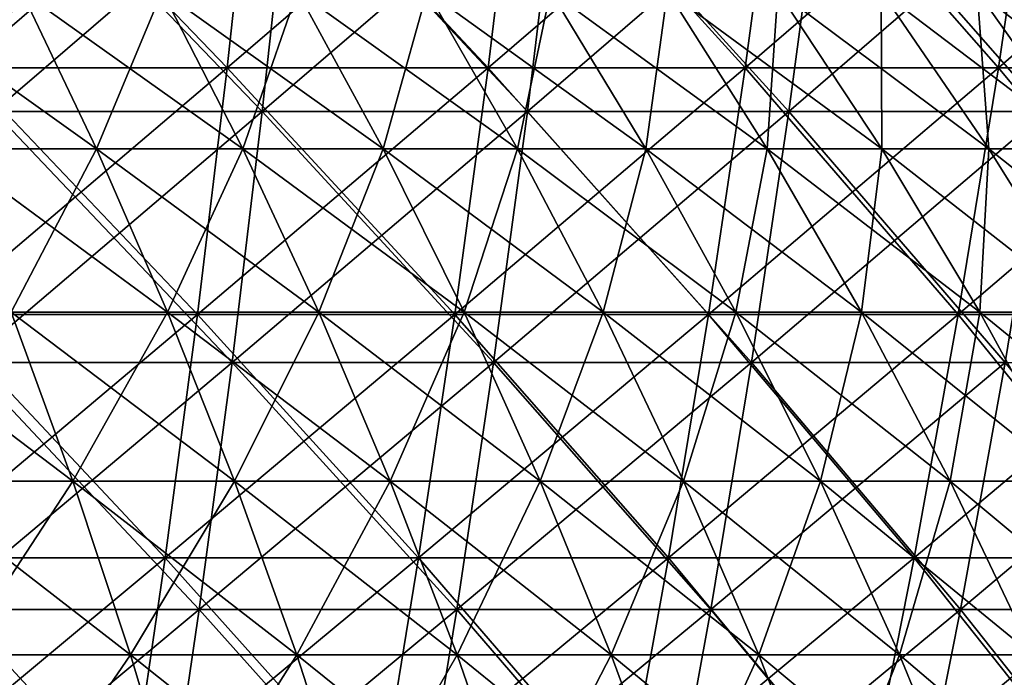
# Model space of a CAD drawing. Header units: millimetres. Extents: x -125 to 125, y 3898 to 4025.
# Tile 231 of 256: x 32 to 48, y 3972 to 3983. Entities that reach past the tile are written whole.
import ezdxf

# ---------------------------------------------------------------- set-up
doc = ezdxf.new("R2010")
doc.units = ezdxf.units.MM
doc.header["$LTSCALE"] = 2.2935
for name, color, linetype in [('2', 7, 'CONTINUOUS'), ('3', 7, 'CONTINUOUS'), ('4', 7, 'CONTINUOUS'), ('5', 7, 'CONTINUOUS'), ('6', 7, 'CONTINUOUS'), ('7', 7, 'CONTINUOUS')]:
    doc.layers.add(name, color=color, linetype=linetype)

msp = doc.modelspace()

# ---------------------------------------------------------------- linework, layer by layer
at = {"layer": '2', "color": 36, "linetype": 'Continuous', "true_color": 0x833d1e}
for points in [[(31.832, 3981.725, 112.867), (36.238, 3981.725, 111.53), (32.227, 3985.897, 114.269), (31.832, 3981.725, 112.867)], [(32.227, 3985.897, 114.269), (36.238, 3981.725, 111.53), (36.688, 3985.897, 112.915), (32.227, 3985.897, 114.269)], [(36.238, 3981.725, 111.53), (40.589, 3981.725, 110.022), (36.688, 3985.897, 112.915), (36.238, 3981.725, 111.53)], [(36.688, 3985.897, 112.915), (40.589, 3981.725, 110.022), (41.093, 3985.897, 111.388), (36.688, 3985.897, 112.915)], [(40.589, 3981.725, 110.022), (44.877, 3981.725, 108.343), (41.093, 3985.897, 111.388), (40.589, 3981.725, 110.022)], [(41.093, 3985.897, 111.388), (44.877, 3981.725, 108.343), (45.435, 3985.897, 109.689), (41.093, 3985.897, 111.388)], [(44.877, 3981.725, 108.343), (49.096, 3981.725, 106.498), (45.435, 3985.897, 109.689), (44.877, 3981.725, 108.343)], [(45.435, 3985.897, 109.689), (49.096, 3981.725, 106.498), (49.706, 3985.897, 107.821), (45.435, 3985.897, 109.689)], [(31.397, 3977.606, 111.324), (35.743, 3977.606, 110.006), (31.832, 3981.725, 112.867), (31.397, 3977.606, 111.324)], [(31.832, 3981.725, 112.867), (35.743, 3977.606, 110.006), (36.238, 3981.725, 111.53), (31.832, 3981.725, 112.867)], [(35.743, 3977.606, 110.006), (40.034, 3977.606, 108.518), (36.238, 3981.725, 111.53), (35.743, 3977.606, 110.006)], [(36.238, 3981.725, 111.53), (40.034, 3977.606, 108.518), (40.589, 3981.725, 110.022), (36.238, 3981.725, 111.53)], [(40.034, 3977.606, 108.518), (44.264, 3977.606, 106.862), (40.589, 3981.725, 110.022), (40.034, 3977.606, 108.518)], [(40.589, 3981.725, 110.022), (44.264, 3977.606, 106.862), (44.877, 3981.725, 108.343), (40.589, 3981.725, 110.022)], [(44.264, 3977.606, 106.862), (48.425, 3977.606, 105.042), (44.877, 3981.725, 108.343), (44.264, 3977.606, 106.862)], [(44.877, 3981.725, 108.343), (48.425, 3977.606, 105.042), (49.096, 3981.725, 106.498), (44.877, 3981.725, 108.343)], [(30.922, 3973.547, 109.642), (35.203, 3973.547, 108.344), (31.397, 3977.606, 111.324), (30.922, 3973.547, 109.642)], [(31.397, 3977.606, 111.324), (35.203, 3973.547, 108.344), (35.743, 3977.606, 110.006), (31.397, 3977.606, 111.324)], [(35.203, 3973.547, 108.344), (39.429, 3973.547, 106.878), (35.743, 3977.606, 110.006), (35.203, 3973.547, 108.344)], [(35.743, 3977.606, 110.006), (39.429, 3973.547, 106.878), (40.034, 3977.606, 108.518), (35.743, 3977.606, 110.006)], [(39.429, 3973.547, 106.878), (43.595, 3973.547, 105.248), (40.034, 3977.606, 108.518), (39.429, 3973.547, 106.878)], [(40.034, 3977.606, 108.518), (43.595, 3973.547, 105.248), (44.264, 3977.606, 106.862), (40.034, 3977.606, 108.518)], [(43.595, 3973.547, 105.248), (47.693, 3973.547, 103.455), (44.264, 3977.606, 106.862), (43.595, 3973.547, 105.248)], [(44.264, 3977.606, 106.862), (47.693, 3973.547, 103.455), (48.425, 3977.606, 105.042), (44.264, 3977.606, 106.862)], [(47.693, 3973.547, 103.455), (51.718, 3973.547, 101.503), (48.425, 3977.606, 105.042), (47.693, 3973.547, 103.455)], [(30.409, 3969.553, 107.823), (34.619, 3969.553, 106.546), (30.922, 3973.547, 109.642), (30.409, 3969.553, 107.823)], [(30.922, 3973.547, 109.642), (34.619, 3969.553, 106.546), (35.203, 3973.547, 108.344), (30.922, 3973.547, 109.642)], [(34.619, 3969.553, 106.546), (38.775, 3969.553, 105.105), (35.203, 3973.547, 108.344), (34.619, 3969.553, 106.546)], [(35.203, 3973.547, 108.344), (38.775, 3969.553, 105.105), (39.429, 3973.547, 106.878), (35.203, 3973.547, 108.344)], [(38.775, 3969.553, 105.105), (42.872, 3969.553, 103.502), (39.429, 3973.547, 106.878), (38.775, 3969.553, 105.105)], [(39.429, 3973.547, 106.878), (42.872, 3969.553, 103.502), (43.595, 3973.547, 105.248), (39.429, 3973.547, 106.878)], [(42.872, 3969.553, 103.502), (46.902, 3969.553, 101.739), (43.595, 3973.547, 105.248), (42.872, 3969.553, 103.502)], [(43.595, 3973.547, 105.248), (46.902, 3969.553, 101.739), (47.693, 3973.547, 103.455), (43.595, 3973.547, 105.248)], [(46.902, 3969.553, 101.739), (50.86, 3969.553, 99.819), (47.693, 3973.547, 103.455), (46.902, 3969.553, 101.739)], [(47.693, 3973.547, 103.455), (50.86, 3969.553, 99.819), (51.718, 3973.547, 101.503), (47.693, 3973.547, 103.455)]]:
    msp.add_3dface(points, dxfattribs=at)
at = {"layer": '3', "color": 36, "linetype": 'Continuous', "true_color": 0x833d1e}
for points in [[(36.238, 3981.725, -111.53), (31.832, 3981.725, -112.867), (36.688, 3985.897, -112.915), (36.238, 3981.725, -111.53)], [(36.688, 3985.897, -112.915), (31.832, 3981.725, -112.867), (32.227, 3985.897, -114.269), (36.688, 3985.897, -112.915)], [(40.589, 3981.725, -110.022), (36.238, 3981.725, -111.53), (41.093, 3985.897, -111.388), (40.589, 3981.725, -110.022)], [(41.093, 3985.897, -111.388), (36.238, 3981.725, -111.53), (36.688, 3985.897, -112.915), (41.093, 3985.897, -111.388)], [(44.877, 3981.725, -108.343), (40.589, 3981.725, -110.022), (45.435, 3985.897, -109.689), (44.877, 3981.725, -108.343)], [(45.435, 3985.897, -109.689), (40.589, 3981.725, -110.022), (41.093, 3985.897, -111.388), (45.435, 3985.897, -109.689)], [(49.096, 3981.725, -106.498), (44.877, 3981.725, -108.343), (49.706, 3985.897, -107.821), (49.096, 3981.725, -106.498)], [(49.706, 3985.897, -107.821), (44.877, 3981.725, -108.343), (45.435, 3985.897, -109.689), (49.706, 3985.897, -107.821)], [(35.743, 3977.606, -110.006), (31.397, 3977.606, -111.324), (36.238, 3981.725, -111.53), (35.743, 3977.606, -110.006)], [(36.238, 3981.725, -111.53), (31.397, 3977.606, -111.324), (31.832, 3981.725, -112.867), (36.238, 3981.725, -111.53)], [(40.034, 3977.606, -108.518), (35.743, 3977.606, -110.006), (40.589, 3981.725, -110.022), (40.034, 3977.606, -108.518)], [(40.589, 3981.725, -110.022), (35.743, 3977.606, -110.006), (36.238, 3981.725, -111.53), (40.589, 3981.725, -110.022)], [(44.264, 3977.606, -106.862), (40.034, 3977.606, -108.518), (44.877, 3981.725, -108.343), (44.264, 3977.606, -106.862)], [(44.877, 3981.725, -108.343), (40.034, 3977.606, -108.518), (40.589, 3981.725, -110.022), (44.877, 3981.725, -108.343)], [(48.425, 3977.606, -105.042), (44.264, 3977.606, -106.862), (49.096, 3981.725, -106.498), (48.425, 3977.606, -105.042)], [(49.096, 3981.725, -106.498), (44.264, 3977.606, -106.862), (44.877, 3981.725, -108.343), (49.096, 3981.725, -106.498)], [(35.203, 3973.547, -108.344), (30.922, 3973.547, -109.642), (35.743, 3977.606, -110.006), (35.203, 3973.547, -108.344)], [(35.743, 3977.606, -110.006), (30.922, 3973.547, -109.642), (31.397, 3977.606, -111.324), (35.743, 3977.606, -110.006)], [(39.429, 3973.547, -106.878), (35.203, 3973.547, -108.344), (40.034, 3977.606, -108.518), (39.429, 3973.547, -106.878)], [(40.034, 3977.606, -108.518), (35.203, 3973.547, -108.344), (35.743, 3977.606, -110.006), (40.034, 3977.606, -108.518)], [(43.595, 3973.547, -105.248), (39.429, 3973.547, -106.878), (44.264, 3977.606, -106.862), (43.595, 3973.547, -105.248)], [(44.264, 3977.606, -106.862), (39.429, 3973.547, -106.878), (40.034, 3977.606, -108.518), (44.264, 3977.606, -106.862)], [(47.693, 3973.547, -103.455), (43.595, 3973.547, -105.248), (48.425, 3977.606, -105.042), (47.693, 3973.547, -103.455)], [(48.425, 3977.606, -105.042), (43.595, 3973.547, -105.248), (44.264, 3977.606, -106.862), (48.425, 3977.606, -105.042)], [(51.718, 3973.547, -101.503), (47.693, 3973.547, -103.455), (52.512, 3977.606, -103.06), (51.718, 3973.547, -101.503)], [(52.512, 3977.606, -103.06), (47.693, 3973.547, -103.455), (48.425, 3977.606, -105.042), (52.512, 3977.606, -103.06)], [(34.619, 3969.553, -106.546), (30.409, 3969.553, -107.823), (35.203, 3973.547, -108.344), (34.619, 3969.553, -106.546)], [(35.203, 3973.547, -108.344), (30.409, 3969.553, -107.823), (30.922, 3973.547, -109.642), (35.203, 3973.547, -108.344)], [(38.775, 3969.553, -105.105), (34.619, 3969.553, -106.546), (39.429, 3973.547, -106.878), (38.775, 3969.553, -105.105)], [(39.429, 3973.547, -106.878), (34.619, 3969.553, -106.546), (35.203, 3973.547, -108.344), (39.429, 3973.547, -106.878)], [(42.872, 3969.553, -103.502), (38.775, 3969.553, -105.105), (43.595, 3973.547, -105.248), (42.872, 3969.553, -103.502)], [(43.595, 3973.547, -105.248), (38.775, 3969.553, -105.105), (39.429, 3973.547, -106.878), (43.595, 3973.547, -105.248)], [(46.902, 3969.553, -101.739), (42.872, 3969.553, -103.502), (47.693, 3973.547, -103.455), (46.902, 3969.553, -101.739)], [(47.693, 3973.547, -103.455), (42.872, 3969.553, -103.502), (43.595, 3973.547, -105.248), (47.693, 3973.547, -103.455)], [(50.86, 3969.553, -99.819), (46.902, 3969.553, -101.739), (51.718, 3973.547, -101.503), (50.86, 3969.553, -99.819)], [(51.718, 3973.547, -101.503), (46.902, 3969.553, -101.739), (47.693, 3973.547, -103.455), (51.718, 3973.547, -101.503)]]:
    msp.add_3dface(points, dxfattribs=at)
at = {"layer": '4', "color": 36, "linetype": 'Continuous', "true_color": 0x833d1e}
for points in [[(31.325, 3982.44, -111.069), (35.661, 3982.44, -109.754), (31.713, 3986.543, -112.447), (31.325, 3982.44, -111.069)], [(31.713, 3986.543, -112.447), (35.661, 3982.44, -109.754), (36.104, 3986.543, -111.115), (31.713, 3986.543, -112.447)], [(35.661, 3982.44, -109.754), (39.943, 3982.44, -108.269), (36.104, 3986.543, -111.115), (35.661, 3982.44, -109.754)], [(36.104, 3986.543, -111.115), (39.943, 3982.44, -108.269), (40.438, 3986.543, -109.612), (36.104, 3986.543, -111.115)], [(39.943, 3982.44, -108.269), (44.162, 3982.44, -106.618), (40.438, 3986.543, -109.612), (39.943, 3982.44, -108.269)], [(40.438, 3986.543, -109.612), (44.162, 3982.44, -106.618), (44.71, 3986.543, -107.94), (40.438, 3986.543, -109.612)], [(44.162, 3982.44, -106.618), (48.314, 3982.44, -104.802), (44.71, 3986.543, -107.94), (44.162, 3982.44, -106.618)], [(44.71, 3986.543, -107.94), (48.314, 3982.44, -104.802), (48.914, 3986.543, -106.102), (44.71, 3986.543, -107.94)], [(48.314, 3982.44, -104.802), (52.391, 3982.44, -102.824), (48.914, 3986.543, -106.102), (48.314, 3982.44, -104.802)], [(30.897, 3978.389, -109.553), (35.174, 3978.389, -108.255), (31.325, 3982.44, -111.069), (30.897, 3978.389, -109.553)], [(31.325, 3982.44, -111.069), (35.174, 3978.389, -108.255), (35.661, 3982.44, -109.754), (31.325, 3982.44, -111.069)], [(35.174, 3978.389, -108.255), (39.397, 3978.389, -106.791), (35.661, 3982.44, -109.754), (35.174, 3978.389, -108.255)], [(35.661, 3982.44, -109.754), (39.397, 3978.389, -106.791), (39.943, 3982.44, -108.269), (35.661, 3982.44, -109.754)], [(39.397, 3978.389, -106.791), (43.559, 3978.389, -105.162), (39.943, 3982.44, -108.269), (39.397, 3978.389, -106.791)], [(39.943, 3982.44, -108.269), (43.559, 3978.389, -105.162), (44.162, 3982.44, -106.618), (39.943, 3982.44, -108.269)], [(43.559, 3978.389, -105.162), (47.655, 3978.389, -103.371), (44.162, 3982.44, -106.618), (43.559, 3978.389, -105.162)], [(44.162, 3982.44, -106.618), (47.655, 3978.389, -103.371), (48.314, 3982.44, -104.802), (44.162, 3982.44, -106.618)], [(47.655, 3978.389, -103.371), (51.676, 3978.389, -101.42), (48.314, 3982.44, -104.802), (47.655, 3978.389, -103.371)], [(48.314, 3982.44, -104.802), (51.676, 3978.389, -101.42), (52.391, 3982.44, -102.824), (48.314, 3982.44, -104.802)], [(30.431, 3974.397, -107.9), (34.643, 3974.397, -106.622), (30.897, 3978.389, -109.553), (30.431, 3974.397, -107.9)], [(30.897, 3978.389, -109.553), (34.643, 3974.397, -106.622), (35.174, 3978.389, -108.255), (30.897, 3978.389, -109.553)], [(34.643, 3974.397, -106.622), (38.803, 3974.397, -105.179), (35.174, 3978.389, -108.255), (34.643, 3974.397, -106.622)], [(35.174, 3978.389, -108.255), (38.803, 3974.397, -105.179), (39.397, 3978.389, -106.791), (35.174, 3978.389, -108.255)], [(38.803, 3974.397, -105.179), (42.902, 3974.397, -103.575), (39.397, 3978.389, -106.791), (38.803, 3974.397, -105.179)], [(39.397, 3978.389, -106.791), (42.902, 3974.397, -103.575), (43.559, 3978.389, -105.162), (39.397, 3978.389, -106.791)], [(42.902, 3974.397, -103.575), (46.935, 3974.397, -101.811), (43.559, 3978.389, -105.162), (42.902, 3974.397, -103.575)], [(43.559, 3978.389, -105.162), (46.935, 3974.397, -101.811), (47.655, 3978.389, -103.371), (43.559, 3978.389, -105.162)], [(46.935, 3974.397, -101.811), (50.896, 3974.397, -99.89), (47.655, 3978.389, -103.371), (46.935, 3974.397, -101.811)], [(47.655, 3978.389, -103.371), (50.896, 3974.397, -99.89), (51.676, 3978.389, -101.42), (47.655, 3978.389, -103.371)], [(29.927, 3970.468, -106.112), (34.069, 3970.468, -104.855), (30.431, 3974.397, -107.9), (29.927, 3970.468, -106.112)], [(30.431, 3974.397, -107.9), (34.069, 3970.468, -104.855), (34.643, 3974.397, -106.622), (30.431, 3974.397, -107.9)], [(34.069, 3970.468, -104.855), (38.16, 3970.468, -103.436), (34.643, 3974.397, -106.622), (34.069, 3970.468, -104.855)], [(34.643, 3974.397, -106.622), (38.16, 3970.468, -103.436), (38.803, 3974.397, -105.179), (34.643, 3974.397, -106.622)], [(38.16, 3970.468, -103.436), (42.191, 3970.468, -101.859), (38.803, 3974.397, -105.179), (38.16, 3970.468, -103.436)], [(38.803, 3974.397, -105.179), (42.191, 3970.468, -101.859), (42.902, 3974.397, -103.575), (38.803, 3974.397, -105.179)], [(42.191, 3970.468, -101.859), (46.158, 3970.468, -100.124), (42.902, 3974.397, -103.575), (42.191, 3970.468, -101.859)], [(42.902, 3974.397, -103.575), (46.158, 3970.468, -100.124), (46.935, 3974.397, -101.811), (42.902, 3974.397, -103.575)], [(46.158, 3970.468, -100.124), (50.053, 3970.468, -98.234), (46.935, 3974.397, -101.811), (46.158, 3970.468, -100.124)], [(46.935, 3974.397, -101.811), (50.053, 3970.468, -98.234), (50.896, 3974.397, -99.89), (46.935, 3974.397, -101.811)]]:
    msp.add_3dface(points, dxfattribs=at)
at = {"layer": '5', "color": 36, "linetype": 'Continuous', "true_color": 0x833d1e}
for points in [[(35.661, 3982.44, 109.754), (31.325, 3982.44, 111.069), (36.104, 3986.543, 111.115), (35.661, 3982.44, 109.754)], [(36.104, 3986.543, 111.115), (31.325, 3982.44, 111.069), (31.713, 3986.543, 112.447), (36.104, 3986.543, 111.115)], [(39.943, 3982.44, 108.269), (35.661, 3982.44, 109.754), (40.438, 3986.543, 109.612), (39.943, 3982.44, 108.269)], [(40.438, 3986.543, 109.612), (35.661, 3982.44, 109.754), (36.104, 3986.543, 111.115), (40.438, 3986.543, 109.612)], [(44.162, 3982.44, 106.618), (39.943, 3982.44, 108.269), (44.71, 3986.543, 107.94), (44.162, 3982.44, 106.618)], [(44.71, 3986.543, 107.94), (39.943, 3982.44, 108.269), (40.438, 3986.543, 109.612), (44.71, 3986.543, 107.94)], [(48.314, 3982.44, 104.802), (44.162, 3982.44, 106.618), (48.914, 3986.543, 106.102), (48.314, 3982.44, 104.802)], [(48.914, 3986.543, 106.102), (44.162, 3982.44, 106.618), (44.71, 3986.543, 107.94), (48.914, 3986.543, 106.102)], [(52.391, 3982.44, 102.824), (48.314, 3982.44, 104.802), (53.041, 3986.543, 104.099), (52.391, 3982.44, 102.824)], [(53.041, 3986.543, 104.099), (48.314, 3982.44, 104.802), (48.914, 3986.543, 106.102), (53.041, 3986.543, 104.099)], [(35.174, 3978.389, 108.255), (30.897, 3978.389, 109.553), (35.661, 3982.44, 109.754), (35.174, 3978.389, 108.255)], [(35.661, 3982.44, 109.754), (30.897, 3978.389, 109.553), (31.325, 3982.44, 111.069), (35.661, 3982.44, 109.754)], [(39.397, 3978.389, 106.791), (35.174, 3978.389, 108.255), (39.943, 3982.44, 108.269), (39.397, 3978.389, 106.791)], [(39.943, 3982.44, 108.269), (35.174, 3978.389, 108.255), (35.661, 3982.44, 109.754), (39.943, 3982.44, 108.269)], [(43.559, 3978.389, 105.162), (39.397, 3978.389, 106.791), (44.162, 3982.44, 106.618), (43.559, 3978.389, 105.162)], [(44.162, 3982.44, 106.618), (39.397, 3978.389, 106.791), (39.943, 3982.44, 108.269), (44.162, 3982.44, 106.618)], [(47.655, 3978.389, 103.371), (43.559, 3978.389, 105.162), (48.314, 3982.44, 104.802), (47.655, 3978.389, 103.371)], [(48.314, 3982.44, 104.802), (43.559, 3978.389, 105.162), (44.162, 3982.44, 106.618), (48.314, 3982.44, 104.802)], [(51.676, 3978.389, 101.42), (47.655, 3978.389, 103.371), (52.391, 3982.44, 102.824), (51.676, 3978.389, 101.42)], [(52.391, 3982.44, 102.824), (47.655, 3978.389, 103.371), (48.314, 3982.44, 104.802), (52.391, 3982.44, 102.824)], [(34.643, 3974.397, 106.622), (30.431, 3974.397, 107.9), (35.174, 3978.389, 108.255), (34.643, 3974.397, 106.622)], [(35.174, 3978.389, 108.255), (30.431, 3974.397, 107.9), (30.897, 3978.389, 109.553), (35.174, 3978.389, 108.255)], [(38.803, 3974.397, 105.179), (34.643, 3974.397, 106.622), (39.397, 3978.389, 106.791), (38.803, 3974.397, 105.179)], [(39.397, 3978.389, 106.791), (34.643, 3974.397, 106.622), (35.174, 3978.389, 108.255), (39.397, 3978.389, 106.791)], [(42.902, 3974.397, 103.575), (38.803, 3974.397, 105.179), (43.559, 3978.389, 105.162), (42.902, 3974.397, 103.575)], [(43.559, 3978.389, 105.162), (38.803, 3974.397, 105.179), (39.397, 3978.389, 106.791), (43.559, 3978.389, 105.162)], [(46.935, 3974.397, 101.811), (42.902, 3974.397, 103.575), (47.655, 3978.389, 103.371), (46.935, 3974.397, 101.811)], [(47.655, 3978.389, 103.371), (42.902, 3974.397, 103.575), (43.559, 3978.389, 105.162), (47.655, 3978.389, 103.371)], [(50.896, 3974.397, 99.89), (46.935, 3974.397, 101.811), (51.676, 3978.389, 101.42), (50.896, 3974.397, 99.89)], [(51.676, 3978.389, 101.42), (46.935, 3974.397, 101.811), (47.655, 3978.389, 103.371), (51.676, 3978.389, 101.42)], [(34.069, 3970.468, 104.855), (29.927, 3970.468, 106.112), (34.643, 3974.397, 106.622), (34.069, 3970.468, 104.855)], [(34.643, 3974.397, 106.622), (29.927, 3970.468, 106.112), (30.431, 3974.397, 107.9), (34.643, 3974.397, 106.622)], [(38.16, 3970.468, 103.436), (34.069, 3970.468, 104.855), (38.803, 3974.397, 105.179), (38.16, 3970.468, 103.436)], [(38.803, 3974.397, 105.179), (34.069, 3970.468, 104.855), (34.643, 3974.397, 106.622), (38.803, 3974.397, 105.179)], [(42.191, 3970.468, 101.859), (38.16, 3970.468, 103.436), (42.902, 3974.397, 103.575), (42.191, 3970.468, 101.859)], [(42.902, 3974.397, 103.575), (38.16, 3970.468, 103.436), (38.803, 3974.397, 105.179), (42.902, 3974.397, 103.575)], [(46.158, 3970.468, 100.124), (42.191, 3970.468, 101.859), (46.935, 3974.397, 101.811), (46.158, 3970.468, 100.124)], [(46.935, 3974.397, 101.811), (42.191, 3970.468, 101.859), (42.902, 3974.397, 103.575), (46.935, 3974.397, 101.811)], [(50.053, 3970.468, 98.234), (46.158, 3970.468, 100.124), (50.896, 3974.397, 99.89), (50.053, 3970.468, 98.234)], [(50.896, 3974.397, 99.89), (46.158, 3970.468, 100.124), (46.935, 3974.397, 101.811), (50.896, 3974.397, 99.89)]]:
    msp.add_3dface(points, dxfattribs=at)
at = {"layer": '6', "color": 7, "linetype": 'Continuous', "true_color": 0xe0f2ff}
for points in [[(31.038, 3981.112, 49.796), (33.52, 3981.112, 48.16), (29.897, 3983.7, 47.966), (31.038, 3981.112, 49.796)], [(29.897, 3983.7, 47.966), (33.52, 3981.112, 48.16), (32.288, 3983.7, 46.39), (29.897, 3983.7, 47.966)], [(33.52, 3981.112, 48.16), (35.917, 3981.112, 46.401), (32.288, 3983.7, 46.39), (33.52, 3981.112, 48.16)], [(32.288, 3983.7, 46.39), (35.917, 3981.112, 46.401), (34.596, 3983.7, 44.695), (32.288, 3983.7, 46.39)], [(35.917, 3981.112, 46.401), (38.221, 3981.112, 44.522), (34.596, 3983.7, 44.695), (35.917, 3981.112, 46.401)], [(34.596, 3983.7, 44.695), (38.221, 3981.112, 44.522), (36.816, 3983.7, 42.885), (34.596, 3983.7, 44.695)], [(38.221, 3981.112, 44.522), (40.427, 3981.112, 42.529), (36.816, 3983.7, 42.885), (38.221, 3981.112, 44.522)], [(36.816, 3983.7, 42.885), (40.427, 3981.112, 42.529), (38.941, 3983.7, 40.965), (36.816, 3983.7, 42.885)], [(40.427, 3981.112, 42.529), (42.529, 3981.112, 40.427), (38.941, 3983.7, 40.965), (40.427, 3981.112, 42.529)], [(38.941, 3983.7, 40.965), (42.529, 3981.112, 40.427), (40.965, 3983.7, 38.941), (38.941, 3983.7, 40.965)], [(42.529, 3981.112, 40.427), (44.522, 3981.112, 38.221), (40.965, 3983.7, 38.941), (42.529, 3981.112, 40.427)], [(40.965, 3983.7, 38.941), (44.522, 3981.112, 38.221), (42.885, 3983.7, 36.816), (40.965, 3983.7, 38.941)], [(44.522, 3981.112, 38.221), (46.401, 3981.112, 35.917), (42.885, 3983.7, 36.816), (44.522, 3981.112, 38.221)], [(42.885, 3983.7, 36.816), (46.401, 3981.112, 35.917), (44.695, 3983.7, 34.596), (42.885, 3983.7, 36.816)], [(46.401, 3981.112, 35.917), (48.16, 3981.112, 33.52), (44.695, 3983.7, 34.596), (46.401, 3981.112, 35.917)], [(44.695, 3983.7, 34.596), (48.16, 3981.112, 33.52), (46.39, 3983.7, 32.288), (44.695, 3983.7, 34.596)], [(48.16, 3981.112, 33.52), (49.796, 3981.112, 31.038), (46.39, 3983.7, 32.288), (48.16, 3981.112, 33.52)], [(46.39, 3983.7, 32.288), (49.796, 3981.112, 31.038), (47.966, 3983.7, 29.897), (46.39, 3983.7, 32.288)], [(49.796, 3981.112, 31.038), (51.304, 3981.112, 28.476), (47.966, 3983.7, 29.897), (49.796, 3981.112, 31.038)], [(47.966, 3983.7, 29.897), (51.304, 3981.112, 28.476), (49.418, 3983.7, 27.429), (47.966, 3983.7, 29.897)], [(32.116, 3978.429, 51.526), (34.685, 3978.429, 49.833), (31.038, 3981.112, 49.796), (32.116, 3978.429, 51.526)], [(31.038, 3981.112, 49.796), (34.685, 3978.429, 49.833), (33.52, 3981.112, 48.16), (31.038, 3981.112, 49.796)], [(34.685, 3978.429, 49.833), (37.165, 3978.429, 48.013), (33.52, 3981.112, 48.16), (34.685, 3978.429, 49.833)], [(33.52, 3981.112, 48.16), (37.165, 3978.429, 48.013), (35.917, 3981.112, 46.401), (33.52, 3981.112, 48.16)], [(37.165, 3978.429, 48.013), (39.549, 3978.429, 46.069), (35.917, 3981.112, 46.401), (37.165, 3978.429, 48.013)], [(35.917, 3981.112, 46.401), (39.549, 3978.429, 46.069), (38.221, 3981.112, 44.522), (35.917, 3981.112, 46.401)], [(39.549, 3978.429, 46.069), (41.831, 3978.429, 44.006), (38.221, 3981.112, 44.522), (39.549, 3978.429, 46.069)], [(38.221, 3981.112, 44.522), (41.831, 3978.429, 44.006), (40.427, 3981.112, 42.529), (38.221, 3981.112, 44.522)], [(41.831, 3978.429, 44.006), (44.006, 3978.429, 41.831), (40.427, 3981.112, 42.529), (41.831, 3978.429, 44.006)], [(40.427, 3981.112, 42.529), (44.006, 3978.429, 41.831), (42.529, 3981.112, 40.427), (40.427, 3981.112, 42.529)], [(44.006, 3978.429, 41.831), (46.069, 3978.429, 39.549), (42.529, 3981.112, 40.427), (44.006, 3978.429, 41.831)], [(42.529, 3981.112, 40.427), (46.069, 3978.429, 39.549), (44.522, 3981.112, 38.221), (42.529, 3981.112, 40.427)], [(46.069, 3978.429, 39.549), (48.013, 3978.429, 37.165), (44.522, 3981.112, 38.221), (46.069, 3978.429, 39.549)], [(44.522, 3981.112, 38.221), (48.013, 3978.429, 37.165), (46.401, 3981.112, 35.917), (44.522, 3981.112, 38.221)], [(48.013, 3978.429, 37.165), (49.833, 3978.429, 34.685), (46.401, 3981.112, 35.917), (48.013, 3978.429, 37.165)], [(46.401, 3981.112, 35.917), (49.833, 3978.429, 34.685), (48.16, 3981.112, 33.52), (46.401, 3981.112, 35.917)], [(49.833, 3978.429, 34.685), (51.526, 3978.429, 32.116), (48.16, 3981.112, 33.52), (49.833, 3978.429, 34.685)], [(48.16, 3981.112, 33.52), (51.526, 3978.429, 32.116), (49.796, 3981.112, 31.038), (48.16, 3981.112, 33.52)], [(30.395, 3975.658, 54.762), (33.13, 3975.658, 53.152), (29.466, 3978.429, 53.087), (30.395, 3975.658, 54.762)], [(29.466, 3978.429, 53.087), (33.13, 3975.658, 53.152), (32.116, 3978.429, 51.526), (29.466, 3978.429, 53.087)], [(33.13, 3975.658, 53.152), (35.78, 3975.658, 51.406), (32.116, 3978.429, 51.526), (33.13, 3975.658, 53.152)], [(32.116, 3978.429, 51.526), (35.78, 3975.658, 51.406), (34.685, 3978.429, 49.833), (32.116, 3978.429, 51.526)], [(35.78, 3975.658, 51.406), (38.337, 3975.658, 49.528), (34.685, 3978.429, 49.833), (35.78, 3975.658, 51.406)], [(34.685, 3978.429, 49.833), (38.337, 3975.658, 49.528), (37.165, 3978.429, 48.013), (34.685, 3978.429, 49.833)], [(38.337, 3975.658, 49.528), (40.797, 3975.658, 47.522), (37.165, 3978.429, 48.013), (38.337, 3975.658, 49.528)], [(37.165, 3978.429, 48.013), (40.797, 3975.658, 47.522), (39.549, 3978.429, 46.069), (37.165, 3978.429, 48.013)], [(40.797, 3975.658, 47.522), (43.151, 3975.658, 45.395), (39.549, 3978.429, 46.069), (40.797, 3975.658, 47.522)], [(39.549, 3978.429, 46.069), (43.151, 3975.658, 45.395), (41.831, 3978.429, 44.006), (39.549, 3978.429, 46.069)], [(43.151, 3975.658, 45.395), (45.395, 3975.658, 43.151), (41.831, 3978.429, 44.006), (43.151, 3975.658, 45.395)], [(41.831, 3978.429, 44.006), (45.395, 3975.658, 43.151), (44.006, 3978.429, 41.831), (41.831, 3978.429, 44.006)], [(45.395, 3975.658, 43.151), (47.522, 3975.658, 40.797), (44.006, 3978.429, 41.831), (45.395, 3975.658, 43.151)], [(44.006, 3978.429, 41.831), (47.522, 3975.658, 40.797), (46.069, 3978.429, 39.549), (44.006, 3978.429, 41.831)], [(47.522, 3975.658, 40.797), (49.528, 3975.658, 38.337), (46.069, 3978.429, 39.549), (47.522, 3975.658, 40.797)], [(46.069, 3978.429, 39.549), (49.528, 3975.658, 38.337), (48.013, 3978.429, 37.165), (46.069, 3978.429, 39.549)], [(49.528, 3975.658, 38.337), (51.406, 3975.658, 35.78), (48.013, 3978.429, 37.165), (49.528, 3975.658, 38.337)], [(48.013, 3978.429, 37.165), (51.406, 3975.658, 35.78), (49.833, 3978.429, 34.685), (48.013, 3978.429, 37.165)], [(31.264, 3972.804, 56.327), (34.077, 3972.804, 54.671), (30.395, 3975.658, 54.762), (31.264, 3972.804, 56.327)], [(30.395, 3975.658, 54.762), (34.077, 3972.804, 54.671), (33.13, 3975.658, 53.152), (30.395, 3975.658, 54.762)], [(34.077, 3972.804, 54.671), (36.802, 3972.804, 52.875), (33.13, 3975.658, 53.152), (34.077, 3972.804, 54.671)], [(33.13, 3975.658, 53.152), (36.802, 3972.804, 52.875), (35.78, 3975.658, 51.406), (33.13, 3975.658, 53.152)], [(36.802, 3972.804, 52.875), (39.433, 3972.804, 50.943), (35.78, 3975.658, 51.406), (36.802, 3972.804, 52.875)], [(35.78, 3975.658, 51.406), (39.433, 3972.804, 50.943), (38.337, 3975.658, 49.528), (35.78, 3975.658, 51.406)], [(39.433, 3972.804, 50.943), (41.962, 3972.804, 48.88), (38.337, 3975.658, 49.528), (39.433, 3972.804, 50.943)], [(38.337, 3975.658, 49.528), (41.962, 3972.804, 48.88), (40.797, 3975.658, 47.522), (38.337, 3975.658, 49.528)], [(41.962, 3972.804, 48.88), (44.384, 3972.804, 46.692), (40.797, 3975.658, 47.522), (41.962, 3972.804, 48.88)], [(40.797, 3975.658, 47.522), (44.384, 3972.804, 46.692), (43.151, 3975.658, 45.395), (40.797, 3975.658, 47.522)], [(44.384, 3972.804, 46.692), (46.692, 3972.804, 44.384), (43.151, 3975.658, 45.395), (44.384, 3972.804, 46.692)], [(43.151, 3975.658, 45.395), (46.692, 3972.804, 44.384), (45.395, 3975.658, 43.151), (43.151, 3975.658, 45.395)], [(46.692, 3972.804, 44.384), (48.88, 3972.804, 41.962), (45.395, 3975.658, 43.151), (46.692, 3972.804, 44.384)], [(45.395, 3975.658, 43.151), (48.88, 3972.804, 41.962), (47.522, 3975.658, 40.797), (45.395, 3975.658, 43.151)], [(48.88, 3972.804, 41.962), (50.943, 3972.804, 39.433), (47.522, 3975.658, 40.797), (48.88, 3972.804, 41.962)], [(47.522, 3975.658, 40.797), (50.943, 3972.804, 39.433), (49.528, 3975.658, 38.337), (47.522, 3975.658, 40.797)], [(32.069, 3969.872, 57.778), (34.955, 3969.872, 56.08), (31.264, 3972.804, 56.327), (32.069, 3969.872, 57.778)], [(31.264, 3972.804, 56.327), (34.955, 3969.872, 56.08), (34.077, 3972.804, 54.671), (31.264, 3972.804, 56.327)], [(34.955, 3969.872, 56.08), (37.75, 3969.872, 54.237), (34.077, 3972.804, 54.671), (34.955, 3969.872, 56.08)], [(34.077, 3972.804, 54.671), (37.75, 3969.872, 54.237), (36.802, 3972.804, 52.875), (34.077, 3972.804, 54.671)], [(37.75, 3969.872, 54.237), (40.449, 3969.872, 52.256), (36.802, 3972.804, 52.875), (37.75, 3969.872, 54.237)], [(36.802, 3972.804, 52.875), (40.449, 3969.872, 52.256), (39.433, 3972.804, 50.943), (36.802, 3972.804, 52.875)], [(40.449, 3969.872, 52.256), (43.044, 3969.872, 50.14), (39.433, 3972.804, 50.943), (40.449, 3969.872, 52.256)], [(39.433, 3972.804, 50.943), (43.044, 3969.872, 50.14), (41.962, 3972.804, 48.88), (39.433, 3972.804, 50.943)], [(43.044, 3969.872, 50.14), (45.528, 3969.872, 47.895), (41.962, 3972.804, 48.88), (43.044, 3969.872, 50.14)], [(41.962, 3972.804, 48.88), (45.528, 3969.872, 47.895), (44.384, 3972.804, 46.692), (41.962, 3972.804, 48.88)], [(45.528, 3969.872, 47.895), (47.895, 3969.872, 45.528), (44.384, 3972.804, 46.692), (45.528, 3969.872, 47.895)], [(44.384, 3972.804, 46.692), (47.895, 3969.872, 45.528), (46.692, 3972.804, 44.384), (44.384, 3972.804, 46.692)], [(47.895, 3969.872, 45.528), (50.14, 3969.872, 43.044), (46.692, 3972.804, 44.384), (47.895, 3969.872, 45.528)], [(46.692, 3972.804, 44.384), (50.14, 3969.872, 43.044), (48.88, 3972.804, 41.962), (46.692, 3972.804, 44.384)]]:
    msp.add_3dface(points, dxfattribs=at)
at = {"layer": '7', "color": 7, "linetype": 'Continuous', "true_color": 0xe0f2ff}
for points in [[(32.288, 3983.7, -46.39), (31.038, 3981.112, -49.796), (29.897, 3983.7, -47.966), (32.288, 3983.7, -46.39)], [(33.52, 3981.112, -48.16), (31.038, 3981.112, -49.796), (32.288, 3983.7, -46.39), (33.52, 3981.112, -48.16)], [(34.596, 3983.7, -44.695), (33.52, 3981.112, -48.16), (32.288, 3983.7, -46.39), (34.596, 3983.7, -44.695)], [(35.917, 3981.112, -46.401), (33.52, 3981.112, -48.16), (34.596, 3983.7, -44.695), (35.917, 3981.112, -46.401)], [(36.816, 3983.7, -42.885), (35.917, 3981.112, -46.401), (34.596, 3983.7, -44.695), (36.816, 3983.7, -42.885)], [(38.221, 3981.112, -44.522), (35.917, 3981.112, -46.401), (36.816, 3983.7, -42.885), (38.221, 3981.112, -44.522)], [(38.941, 3983.7, -40.965), (38.221, 3981.112, -44.522), (36.816, 3983.7, -42.885), (38.941, 3983.7, -40.965)], [(40.427, 3981.112, -42.529), (38.221, 3981.112, -44.522), (38.941, 3983.7, -40.965), (40.427, 3981.112, -42.529)], [(40.965, 3983.7, -38.941), (40.427, 3981.112, -42.529), (38.941, 3983.7, -40.965), (40.965, 3983.7, -38.941)], [(42.529, 3981.112, -40.427), (40.427, 3981.112, -42.529), (40.965, 3983.7, -38.941), (42.529, 3981.112, -40.427)], [(42.885, 3983.7, -36.816), (42.529, 3981.112, -40.427), (40.965, 3983.7, -38.941), (42.885, 3983.7, -36.816)], [(44.522, 3981.112, -38.221), (42.529, 3981.112, -40.427), (42.885, 3983.7, -36.816), (44.522, 3981.112, -38.221)], [(44.695, 3983.7, -34.596), (44.522, 3981.112, -38.221), (42.885, 3983.7, -36.816), (44.695, 3983.7, -34.596)], [(46.401, 3981.112, -35.917), (44.522, 3981.112, -38.221), (44.695, 3983.7, -34.596), (46.401, 3981.112, -35.917)], [(46.39, 3983.7, -32.288), (46.401, 3981.112, -35.917), (44.695, 3983.7, -34.596), (46.39, 3983.7, -32.288)], [(48.16, 3981.112, -33.52), (46.401, 3981.112, -35.917), (46.39, 3983.7, -32.288), (48.16, 3981.112, -33.52)], [(47.966, 3983.7, -29.897), (48.16, 3981.112, -33.52), (46.39, 3983.7, -32.288), (47.966, 3983.7, -29.897)], [(49.796, 3981.112, -31.038), (48.16, 3981.112, -33.52), (47.966, 3983.7, -29.897), (49.796, 3981.112, -31.038)], [(49.418, 3983.7, -27.429), (49.796, 3981.112, -31.038), (47.966, 3983.7, -29.897), (49.418, 3983.7, -27.429)], [(33.52, 3981.112, -48.16), (32.116, 3978.429, -51.526), (31.038, 3981.112, -49.796), (33.52, 3981.112, -48.16)], [(34.685, 3978.429, -49.833), (32.116, 3978.429, -51.526), (33.52, 3981.112, -48.16), (34.685, 3978.429, -49.833)], [(35.917, 3981.112, -46.401), (34.685, 3978.429, -49.833), (33.52, 3981.112, -48.16), (35.917, 3981.112, -46.401)], [(37.165, 3978.429, -48.013), (34.685, 3978.429, -49.833), (35.917, 3981.112, -46.401), (37.165, 3978.429, -48.013)], [(38.221, 3981.112, -44.522), (37.165, 3978.429, -48.013), (35.917, 3981.112, -46.401), (38.221, 3981.112, -44.522)], [(39.549, 3978.429, -46.069), (37.165, 3978.429, -48.013), (38.221, 3981.112, -44.522), (39.549, 3978.429, -46.069)], [(40.427, 3981.112, -42.529), (39.549, 3978.429, -46.069), (38.221, 3981.112, -44.522), (40.427, 3981.112, -42.529)], [(41.831, 3978.429, -44.006), (39.549, 3978.429, -46.069), (40.427, 3981.112, -42.529), (41.831, 3978.429, -44.006)], [(42.529, 3981.112, -40.427), (41.831, 3978.429, -44.006), (40.427, 3981.112, -42.529), (42.529, 3981.112, -40.427)], [(44.006, 3978.429, -41.831), (41.831, 3978.429, -44.006), (42.529, 3981.112, -40.427), (44.006, 3978.429, -41.831)], [(44.522, 3981.112, -38.221), (44.006, 3978.429, -41.831), (42.529, 3981.112, -40.427), (44.522, 3981.112, -38.221)], [(46.069, 3978.429, -39.549), (44.006, 3978.429, -41.831), (44.522, 3981.112, -38.221), (46.069, 3978.429, -39.549)], [(46.401, 3981.112, -35.917), (46.069, 3978.429, -39.549), (44.522, 3981.112, -38.221), (46.401, 3981.112, -35.917)], [(48.013, 3978.429, -37.165), (46.069, 3978.429, -39.549), (46.401, 3981.112, -35.917), (48.013, 3978.429, -37.165)], [(48.16, 3981.112, -33.52), (48.013, 3978.429, -37.165), (46.401, 3981.112, -35.917), (48.16, 3981.112, -33.52)], [(49.833, 3978.429, -34.685), (48.013, 3978.429, -37.165), (48.16, 3981.112, -33.52), (49.833, 3978.429, -34.685)], [(49.796, 3981.112, -31.038), (49.833, 3978.429, -34.685), (48.16, 3981.112, -33.52), (49.796, 3981.112, -31.038)], [(33.13, 3975.658, -53.152), (30.395, 3975.658, -54.762), (32.116, 3978.429, -51.526), (33.13, 3975.658, -53.152)], [(34.685, 3978.429, -49.833), (33.13, 3975.658, -53.152), (32.116, 3978.429, -51.526), (34.685, 3978.429, -49.833)], [(35.78, 3975.658, -51.406), (33.13, 3975.658, -53.152), (34.685, 3978.429, -49.833), (35.78, 3975.658, -51.406)], [(37.165, 3978.429, -48.013), (35.78, 3975.658, -51.406), (34.685, 3978.429, -49.833), (37.165, 3978.429, -48.013)], [(38.337, 3975.658, -49.528), (35.78, 3975.658, -51.406), (37.165, 3978.429, -48.013), (38.337, 3975.658, -49.528)], [(39.549, 3978.429, -46.069), (38.337, 3975.658, -49.528), (37.165, 3978.429, -48.013), (39.549, 3978.429, -46.069)], [(40.797, 3975.658, -47.522), (38.337, 3975.658, -49.528), (39.549, 3978.429, -46.069), (40.797, 3975.658, -47.522)], [(41.831, 3978.429, -44.006), (40.797, 3975.658, -47.522), (39.549, 3978.429, -46.069), (41.831, 3978.429, -44.006)], [(43.151, 3975.658, -45.395), (40.797, 3975.658, -47.522), (41.831, 3978.429, -44.006), (43.151, 3975.658, -45.395)], [(44.006, 3978.429, -41.831), (43.151, 3975.658, -45.395), (41.831, 3978.429, -44.006), (44.006, 3978.429, -41.831)], [(45.395, 3975.658, -43.151), (43.151, 3975.658, -45.395), (44.006, 3978.429, -41.831), (45.395, 3975.658, -43.151)], [(46.069, 3978.429, -39.549), (45.395, 3975.658, -43.151), (44.006, 3978.429, -41.831), (46.069, 3978.429, -39.549)], [(47.522, 3975.658, -40.797), (45.395, 3975.658, -43.151), (46.069, 3978.429, -39.549), (47.522, 3975.658, -40.797)], [(48.013, 3978.429, -37.165), (47.522, 3975.658, -40.797), (46.069, 3978.429, -39.549), (48.013, 3978.429, -37.165)], [(49.528, 3975.658, -38.337), (47.522, 3975.658, -40.797), (48.013, 3978.429, -37.165), (49.528, 3975.658, -38.337)], [(49.833, 3978.429, -34.685), (49.528, 3975.658, -38.337), (48.013, 3978.429, -37.165), (49.833, 3978.429, -34.685)], [(33.13, 3975.658, -53.152), (31.264, 3972.804, -56.327), (30.395, 3975.658, -54.762), (33.13, 3975.658, -53.152)], [(34.077, 3972.804, -54.671), (31.264, 3972.804, -56.327), (33.13, 3975.658, -53.152), (34.077, 3972.804, -54.671)], [(35.78, 3975.658, -51.406), (34.077, 3972.804, -54.671), (33.13, 3975.658, -53.152), (35.78, 3975.658, -51.406)], [(36.802, 3972.804, -52.875), (34.077, 3972.804, -54.671), (35.78, 3975.658, -51.406), (36.802, 3972.804, -52.875)], [(38.337, 3975.658, -49.528), (36.802, 3972.804, -52.875), (35.78, 3975.658, -51.406), (38.337, 3975.658, -49.528)], [(39.433, 3972.804, -50.943), (36.802, 3972.804, -52.875), (38.337, 3975.658, -49.528), (39.433, 3972.804, -50.943)], [(40.797, 3975.658, -47.522), (39.433, 3972.804, -50.943), (38.337, 3975.658, -49.528), (40.797, 3975.658, -47.522)], [(41.962, 3972.804, -48.88), (39.433, 3972.804, -50.943), (40.797, 3975.658, -47.522), (41.962, 3972.804, -48.88)], [(43.151, 3975.658, -45.395), (41.962, 3972.804, -48.88), (40.797, 3975.658, -47.522), (43.151, 3975.658, -45.395)], [(44.384, 3972.804, -46.692), (41.962, 3972.804, -48.88), (43.151, 3975.658, -45.395), (44.384, 3972.804, -46.692)], [(45.395, 3975.658, -43.151), (44.384, 3972.804, -46.692), (43.151, 3975.658, -45.395), (45.395, 3975.658, -43.151)], [(46.692, 3972.804, -44.384), (44.384, 3972.804, -46.692), (45.395, 3975.658, -43.151), (46.692, 3972.804, -44.384)], [(47.522, 3975.658, -40.797), (46.692, 3972.804, -44.384), (45.395, 3975.658, -43.151), (47.522, 3975.658, -40.797)], [(48.88, 3972.804, -41.962), (46.692, 3972.804, -44.384), (47.522, 3975.658, -40.797), (48.88, 3972.804, -41.962)], [(49.528, 3975.658, -38.337), (48.88, 3972.804, -41.962), (47.522, 3975.658, -40.797), (49.528, 3975.658, -38.337)], [(34.077, 3972.804, -54.671), (32.069, 3969.872, -57.778), (31.264, 3972.804, -56.327), (34.077, 3972.804, -54.671)], [(34.955, 3969.872, -56.08), (32.069, 3969.872, -57.778), (34.077, 3972.804, -54.671), (34.955, 3969.872, -56.08)], [(36.802, 3972.804, -52.875), (34.955, 3969.872, -56.08), (34.077, 3972.804, -54.671), (36.802, 3972.804, -52.875)], [(37.75, 3969.872, -54.237), (34.955, 3969.872, -56.08), (36.802, 3972.804, -52.875), (37.75, 3969.872, -54.237)], [(39.433, 3972.804, -50.943), (37.75, 3969.872, -54.237), (36.802, 3972.804, -52.875), (39.433, 3972.804, -50.943)], [(40.449, 3969.872, -52.256), (37.75, 3969.872, -54.237), (39.433, 3972.804, -50.943), (40.449, 3969.872, -52.256)], [(41.962, 3972.804, -48.88), (40.449, 3969.872, -52.256), (39.433, 3972.804, -50.943), (41.962, 3972.804, -48.88)], [(43.044, 3969.872, -50.14), (40.449, 3969.872, -52.256), (41.962, 3972.804, -48.88), (43.044, 3969.872, -50.14)], [(44.384, 3972.804, -46.692), (43.044, 3969.872, -50.14), (41.962, 3972.804, -48.88), (44.384, 3972.804, -46.692)], [(45.528, 3969.872, -47.895), (43.044, 3969.872, -50.14), (44.384, 3972.804, -46.692), (45.528, 3969.872, -47.895)], [(46.692, 3972.804, -44.384), (45.528, 3969.872, -47.895), (44.384, 3972.804, -46.692), (46.692, 3972.804, -44.384)], [(47.895, 3969.872, -45.528), (45.528, 3969.872, -47.895), (46.692, 3972.804, -44.384), (47.895, 3969.872, -45.528)], [(48.88, 3972.804, -41.962), (47.895, 3969.872, -45.528), (46.692, 3972.804, -44.384), (48.88, 3972.804, -41.962)], [(50.14, 3969.872, -43.044), (47.895, 3969.872, -45.528), (48.88, 3972.804, -41.962), (50.14, 3969.872, -43.044)]]:
    msp.add_3dface(points, dxfattribs=at)

doc.saveas('drawing.dxf')
